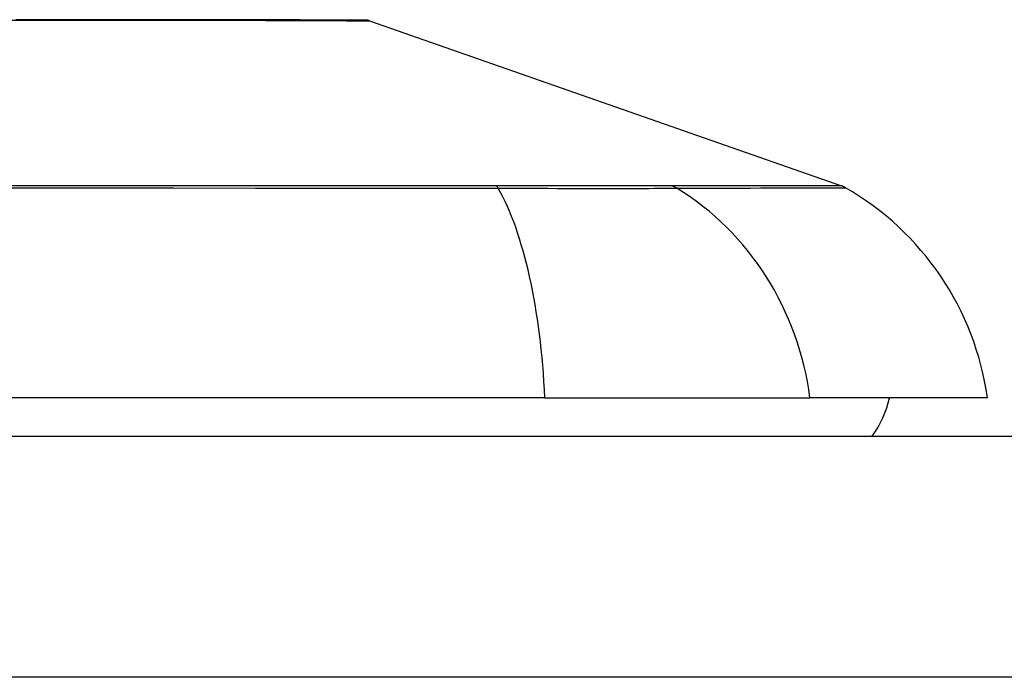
# Model space of a CAD drawing. Header units: inches. Extents: x 15 to 513, y 46 to 241.
# Tile 191 of 256: x 17.071 to 17.475, y 240.817 to 241.087. Entities that reach past the tile are written whole.
import ezdxf

# ---------------------------------------------------------------- set-up
doc = ezdxf.new("R2010")
doc.units = ezdxf.units.IN
doc.header["$MEASUREMENT"] = 0
doc.layers.add('Visible Edges(ANSI)', color=7, linetype='Continuous', lineweight=25)
doc.layers.add('Visible Tangent Edges(ANSI)', color=7, linetype='Continuous', lineweight=25)

msp = doc.modelspace()

# ---------------------------------------------------------------- linework, layer by layer
at = {"layer": 'Visible Edges(ANSI)'}
for p, q in [((17.21493653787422, 241.0863530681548), (17.40847177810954, 241.0186157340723)), ((17.2868157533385, 240.931708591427), (16.42943970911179, 240.9317085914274)), ((17.28681575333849, 240.9317085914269), (17.39560149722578, 240.9317085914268)), ((17.46836395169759, 240.9317085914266), (17.39560149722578, 240.9317085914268)), ((15.53312773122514, 240.9159605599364), (69.13812773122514, 240.9159605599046))]:
    msp.add_line(p, q, dxfattribs=at)
at = {"layer": 'Visible Edges(ANSI)', "flags": 128}
msp.add_lwpolyline([(17.21332567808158, 241.0866293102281), (17.21289502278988, 241.0866306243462), (17.21160523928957, 241.0866344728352), (17.20946350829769, 241.0866407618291), (17.20648454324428, 241.0866493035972), (17.20268014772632, 241.0866597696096), (17.19804185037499, 241.0866720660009), (17.19256934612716, 241.0866858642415), (17.18627563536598, 241.0867008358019), (17.17917998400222, 241.0867166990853), (17.17130848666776, 241.0867331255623), (17.16269221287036, 241.0867498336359), (17.15336971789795, 241.0867666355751), (17.14336606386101, 241.0867832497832), (17.13267277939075, 241.0867999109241), (17.12130814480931, 241.0868125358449), (17.10931123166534, 241.0868167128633), (17.09671906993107, 241.0868122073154), (17.08354271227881, 241.086799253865), (17.06981939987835, 241.0867828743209)], dxfattribs=at)
at = {"layer": 'Visible Edges(ANSI)'}
for centre, radius, start, end in [((17.21331079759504, 241.0817080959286), 0.0049212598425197, 70.70995378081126, 89.82685523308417), ((17.40522029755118, 241.0093257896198), 0.0098425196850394, 60.18311453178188, 70.70995378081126), ((17.35138637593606, 240.9153906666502), 0.1181102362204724, 7.941296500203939, 60.1831145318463), ((17.38962379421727, 240.9395826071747), 0.0393700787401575, 323.1301023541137, 348.4630409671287)]:
    msp.add_arc(centre, radius, start, end, dxfattribs=at)
at = {"layer": 'Visible Tangent Edges(ANSI)'}
for p, q in [((17.26693501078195, 241.0186518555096), (17.26646286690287, 241.0186513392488)), ((17.33885233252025, 241.0186513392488), (17.33868365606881, 241.0186518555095)), ((69.13812773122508, 240.8169605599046), (15.53312773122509, 240.8169605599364))]:
    msp.add_line(p, q, dxfattribs=at)
at = {"layer": 'Visible Tangent Edges(ANSI)', "flags": 128}
for points in [[(16.66237609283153, 241.08659167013), (16.67997969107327, 241.086557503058), (16.69820207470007, 241.0865234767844), (16.71698583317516, 241.0864902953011), (16.73627360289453, 241.0864585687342), (16.75598322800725, 241.0864293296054), (16.77600689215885, 241.0864038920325), (16.79628932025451, 241.0863829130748), (16.81677697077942, 241.0863670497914), (16.83741629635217, 241.0863569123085), (16.85815375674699, 241.086353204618), (16.87892954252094, 241.0863564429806), (16.89962043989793, 241.0863666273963), (16.92014708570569, 241.086382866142), (16.94044774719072, 241.0864042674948), (16.96046068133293, 241.0864299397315), (16.98012417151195, 241.0864590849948), (16.999376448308, 241.0864907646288), (17.01815580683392, 241.0865240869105), (17.036386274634, 241.0865582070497), (17.05396240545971, 241.0865921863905), (17.07084485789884, 241.0866254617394), (17.08700076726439, 241.0866576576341)], [(17.08700076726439, 241.0866576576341), (17.08900810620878, 241.086661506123), (17.09100319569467, 241.0866650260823), (17.09298589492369, 241.0866682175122), (17.09495611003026, 241.0866710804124), (17.0969137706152, 241.0866736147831), (17.09885873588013, 241.0866757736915), (17.10079095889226, 241.0866776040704), (17.10271027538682, 241.0866791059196), (17.10461663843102, 241.0866803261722), (17.10650993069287, 241.0866811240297), (17.10839003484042, 241.0866816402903), (17.11025685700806, 241.0866818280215), (17.11211032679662, 241.0866816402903), (17.11395030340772, 241.0866811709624), (17.11577671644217, 241.0866803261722), (17.11758944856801, 241.0866791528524), (17.11938840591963, 241.0866776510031), (17.12117349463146, 241.0866757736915), (17.12294459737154, 241.0866736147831), (17.12470162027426, 241.0866710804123), (17.12644449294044, 241.0866682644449), (17.12817307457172, 241.0866650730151), (17.12988727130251, 241.0866615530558), (17.13158698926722, 241.0866576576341)], [(17.13158698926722, 241.0866576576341), (17.13810250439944, 241.0866417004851), (17.14438715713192, 241.0866252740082), (17.15043590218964, 241.0866085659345), (17.15624367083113, 241.0865916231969), (17.16180537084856, 241.0865745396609), (17.16711593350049, 241.0865573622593), (17.17217029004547, 241.0865402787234), (17.17696334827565, 241.0865232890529), (17.18149006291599, 241.0865065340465), (17.18574534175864, 241.0864901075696), (17.18972409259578, 241.086474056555), (17.19342127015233, 241.0864584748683), (17.19683180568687, 241.0864434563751), (17.19995215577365, 241.0864292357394), (17.20278147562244, 241.0864159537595), (17.20531845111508, 241.086403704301), (17.20756181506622, 241.0863925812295), (17.20951027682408, 241.0863826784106), (17.21116256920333, 241.0863740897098), (17.21251740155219, 241.0863668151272), (17.21357345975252, 241.086360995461), (17.21432950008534, 241.086356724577), (17.21478420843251, 241.0863540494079), (17.21493634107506, 241.0863531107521)], [(17.26646286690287, 241.0186513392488), (17.23367435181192, 241.0186499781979), (17.20058802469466, 241.0186477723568), (17.16722908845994, 241.0186447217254), (17.13362044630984, 241.0186410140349), (17.0997858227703, 241.0186368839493), (17.06576489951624, 241.0186325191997), (17.03157116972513, 241.0186282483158), (16.99721098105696, 241.0186242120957), (16.96272493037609, 241.018620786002), (16.92815380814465, 241.0186180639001), (16.89353838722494, 241.0186163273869), (16.85890975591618, 241.0186157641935), (16.82426986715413, 241.0186163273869), (16.78962142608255, 241.0186179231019), (16.75496769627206, 241.0186205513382), (16.72034462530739, 241.0186240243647), (16.68580433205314, 241.0186280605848), (16.65138873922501, 241.0186324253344)], [(17.33868365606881, 241.0186518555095), (17.33714116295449, 241.0186519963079), (17.33544834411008, 241.0186519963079), (17.33360815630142, 241.0186519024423), (17.33162365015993, 241.0186517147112), (17.32949773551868, 241.0186514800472), (17.32723346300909, 241.0186511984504), (17.3248337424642, 241.0186508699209), (17.32230157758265, 241.0186505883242), (17.31963992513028, 241.0186503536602), (17.31685183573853, 241.018650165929), (17.31394031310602, 241.0186500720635), (17.31090967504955, 241.0186500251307), (17.30776461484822, 241.0186500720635), (17.30450963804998, 241.0186502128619), (17.30114920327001, 241.0186503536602), (17.29768795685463, 241.0186505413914), (17.29413035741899, 241.0186507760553), (17.29048091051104, 241.0186510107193), (17.28674421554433, 241.018651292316), (17.2829252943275, 241.0186515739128), (17.27902963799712, 241.0186518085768), (17.2750625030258, 241.0186519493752), (17.27102919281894, 241.018651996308), (17.26693501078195, 241.0186518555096)], [(17.40847224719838, 241.018615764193), (17.40835101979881, 241.0186159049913), (17.40798658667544, 241.0186163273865), (17.40737866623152, 241.0186170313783), (17.40652688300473, 241.0186179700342), (17.40543086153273, 241.0186191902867), (17.40409027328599, 241.0186206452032), (17.40250493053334, 241.018622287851), (17.40067516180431, 241.018624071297), (17.39860143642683, 241.0186260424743), (17.39628417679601, 241.0186281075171), (17.39372375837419, 241.0186302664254), (17.39092083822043, 241.0186324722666), (17.38787640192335, 241.0186346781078), (17.38459166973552, 241.0186368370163), (17.38106786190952, 241.0186389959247), (17.37730610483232, 241.0186410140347), (17.37330790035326, 241.0186429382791), (17.36907493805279, 241.0186447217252), (17.36460900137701, 241.0186463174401), (17.35991187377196, 241.0186477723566), (17.35498547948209, 241.0186489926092), (17.34983446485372, 241.0186499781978), (17.34448656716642, 241.0186507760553), (17.33885233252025, 241.0186513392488)], [(16.65083516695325, 241.0178050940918), (16.68535120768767, 241.0178227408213), (16.71998787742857, 241.0178377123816), (16.75470386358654, 241.0178496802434), (16.78944766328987, 241.0178583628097), (16.82418404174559, 241.0178636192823), (16.85891077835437, 241.0178653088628), (16.8936262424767, 241.0178634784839), (16.92832964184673, 241.0178579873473), (16.96299066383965, 241.0178491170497), (16.9975691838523, 241.0178371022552), (17.03202508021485, 241.0178221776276), (17.06631840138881, 241.0178045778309), (17.1004437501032, 241.0177846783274), (17.13438735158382, 241.0177629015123), (17.16810952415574, 241.0177395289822), (17.20158684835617, 241.0177149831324), (17.23479595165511, 241.0176895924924), (17.26771165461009, 241.017663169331)], [(17.26771165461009, 241.017663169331), (17.27190641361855, 241.0176517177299), (17.27604006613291, 241.0176414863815), (17.28010688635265, 241.0176324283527), (17.28410100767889, 241.017624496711), (17.28801670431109, 241.0176176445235), (17.29184792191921, 241.0176117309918), (17.29558926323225, 241.0176068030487), (17.29923575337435, 241.0176028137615), (17.30278246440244, 241.0175997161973), (17.30622456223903, 241.0175975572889), (17.30955707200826, 241.0175962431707), (17.31277515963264, 241.0175958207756), (17.3158738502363, 241.0175962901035), (17.31884812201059, 241.0175976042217), (17.32169337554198, 241.0175997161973), (17.3244062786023, 241.0176027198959), (17.32698345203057, 241.0176066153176), (17.32942156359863, 241.0176114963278), (17.33171742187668, 241.0176173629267), (17.33386760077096, 241.0176243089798), (17.3358688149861, 241.0176322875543), (17.33771782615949, 241.0176413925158), (17.33941125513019, 241.017651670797), (17.34094576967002, 241.0176631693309)], [(17.34094576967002, 241.0176631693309), (17.34650641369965, 241.0176875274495), (17.35187782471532, 241.0176905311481), (17.35700889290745, 241.0177023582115), (17.36191055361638, 241.0177149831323), (17.36658247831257, 241.0177273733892), (17.37102283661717, 241.0177395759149), (17.37523003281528, 241.017751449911), (17.37920251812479, 241.0177629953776), (17.38293874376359, 241.0177741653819), (17.38643748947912, 241.0177849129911), (17.38969776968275, 241.0177951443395), (17.39271864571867, 241.0178048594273), (17.39549903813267, 241.0178140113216), (17.39803810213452, 241.0178225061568), (17.40033550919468, 241.0178303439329), (17.40239093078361, 241.0178374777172), (17.40420413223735, 241.0178439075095), (17.40577478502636, 241.0178494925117), (17.40710279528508, 241.0178542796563), (17.40818839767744, 241.0178582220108), (17.40903201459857, 241.017861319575), (17.4096340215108, 241.0178635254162), (17.40999484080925, 241.0178648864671), (17.41011484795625, 241.0178653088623)]]:
    msp.add_lwpolyline(points, dxfattribs=at)
at = {"layer": 'Visible Tangent Edges(ANSI)'}
for centre, major_axis, ratio, start_param, end_param in [((17.26608715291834, 241.0091404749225), (2.69814243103e-05, 0.0098424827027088), 0.325720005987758, 5.760249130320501, 6.023956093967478), ((17.3362982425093, 241.0091404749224), (-7.83164027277e-05, 0.0098422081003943), 0.9454627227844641, 5.751833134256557, 6.015540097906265), ((17.24821784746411, 240.9153906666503), (8.26e-14, 0.1181102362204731), 0.3299598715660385, 4.850990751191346, 5.759350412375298), ((17.28517525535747, 240.9153906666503), (-1.823e-13, -0.1181102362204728), 0.943994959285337, 1.709398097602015, 2.617757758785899)]:
    msp.add_ellipse(centre, major_axis=major_axis, ratio=ratio, start_param=start_param, end_param=end_param, dxfattribs=at)

doc.saveas('drawing.dxf')
